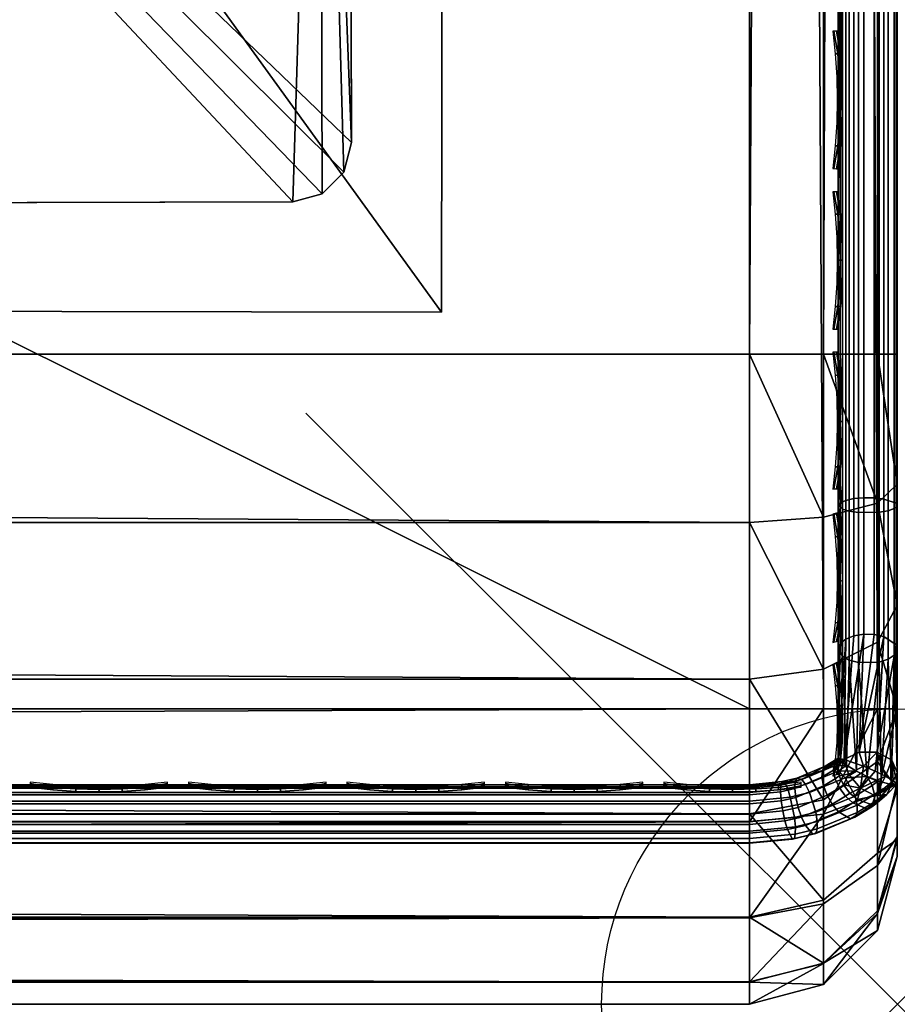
# Model space of a CAD drawing. Header units: inches. Extents: x 0 to 46, y -28.1 to 0.
# Tile 191 of 256: x 44.5 to 46, y -28 to -26.3. Entities that reach past the tile are written whole.
import ezdxf

# ---------------------------------------------------------------- set-up
doc = ezdxf.new("R2010")
doc.units = ezdxf.units.IN
doc.header["$LTSCALE"] = 0.03937
doc.header["$MEASUREMENT"] = 0
doc.header["$PDMODE"] = 35
doc.header["$PDSIZE"] = 1
for name, color, linetype in [('A-FURN-3-NODE', 7, 'Continuous'), ('A-FURN-3-ST', 151, 'Continuous'), ('A-FURN-3-ST-LG', 252, 'Continuous'), ('A-FURN-3-ST-LGHW', 32, 'Continuous'), ('A-FURN-3-ST-SEAM', 250, 'Continuous'), ('A-FURN-3-STITCH', 15, 'Continuous')]:
    doc.layers.add(name, color=color, linetype=linetype)

msp = doc.modelspace()

# ---------------------------------------------------------------- linework, layer by layer
at = {"layer": 'A-FURN-3-NODE'}
msp.add_point((46, -28.01), dxfattribs=at)

# ---------------------------------------------------------------- meshes
at = {"layer": 'A-FURN-3-ST'}
mesh = msp.add_polyface(dxfattribs=at)
corners = [(0.25, -5.4592, 18), (45.75, -5.4592, 18), (0.25, -5.1746, 17.9626), (45.75, -5.1746, 17.9626), (0.25, -4.9094, 17.8528), (45.75, -4.9094, 17.8528), (0.25, -4.6816, 17.6781), (45.75, -4.6816, 17.6781), (0.25, -4.5068, 17.4505), (45.75, -4.5068, 17.4505), (0.25, -4.3968, 17.1854), (45.75, -4.3968, 17.1854), (0.25, -4.3592, 16.9008), (45.75, -4.3504, 5.5004), (0.25, -4.3504, 5.5004), (0.25, -4.3883, 5.3089), (45.75, -4.3883, 5.3089), (0.25, -4.4967, 5.1466), (45.75, -4.4967, 5.1466), (0.25, -4.659, 5.0381), (45.75, -4.659, 5.0381), (0.25, -4.8504, 5), (0.25, -27.51, 5), (0.125, -4.8504, 5.0335), (0.125, -27.51, 5.0335), (0.0335, -4.8504, 5.125), (0.0335, -4.5038, 5.3567), (0.125, -4.3839, 5.5004), (0.125, -4.4193, 5.3217), (0.125, -4.5204, 5.1703), (0.125, -4.6718, 5.069), (0.0335, -4.4842, 16.9008), (0.125, -4.3926, 16.9008), (0.125, -4.4292, 17.1767), (0.0335, -5.2069, 17.8418), (0.125, -5.4592, 17.9665), (0.125, -5.1833, 17.9302), (0.0335, -4.77, 17.5897), (0.125, -4.7053, 17.6544), (0.125, -4.5358, 17.4337), (0.0335, -4.615, 17.3879), (0.0335, -4.5175, 17.153), (0.125, -4.9261, 17.8238), (0.125, -26.91, 17.9665), (0.25, -26.91, 18)]
mesh.append_faces([[corners[k] for k in face] for face in [(0, 1, 2), (2, 3, 4), (4, 5, 6), (6, 7, 8), (8, 9, 10), (10, 11, 12), (12, 13, 14), (14, 13, 15), (15, 16, 17), (17, 18, 19), (19, 20, 21), (21, 22, 23), (23, 24, 25), (26, 27, 28), (28, 27, 14), (28, 14, 15), (28, 15, 29), (29, 15, 17), (29, 17, 30), (30, 17, 19), (30, 19, 23), (23, 19, 21), (23, 25, 30), (27, 31, 32), (27, 32, 14), (14, 32, 12), (31, 33, 32), (32, 33, 10), (32, 10, 12), (34, 35, 36), (37, 38, 39, 40), (40, 39, 33, 41), (35, 0, 36), (36, 0, 2), (36, 2, 42), (42, 2, 4), (42, 4, 38), (38, 4, 6), (38, 6, 39), (39, 6, 8), (39, 8, 33), (33, 8, 10), (35, 43, 0), (44, 1, 0)]])
mesh = msp.add_polyface(dxfattribs=at)
corners = [(45.875, -4.8504, 5.0335), (45.875, -27.51, 5.0335), (45.75, -4.8504, 5), (45.75, -4.3504, 5.5004), (45.875, -4.3839, 5.5004), (45.75, -4.3883, 5.3089), (45.875, -4.4193, 5.3217), (45.75, -4.4967, 5.1466), (45.875, -4.5204, 5.1703), (45.75, -4.659, 5.0381), (45.875, -4.6718, 5.069), (45.9665, -4.7068, 5.1536), (45.9665, -4.4754, 5.5003), (45.9665, -4.5038, 5.3567), (45.9665, -4.5851, 5.2349), (45.75, -4.3592, 16.9008), (45.875, -4.3926, 16.9008), (45.75, -5.4592, 18), (45.875, -5.4592, 17.9665), (45.75, -5.1746, 17.9626), (45.875, -5.1833, 17.9302), (45.75, -4.9094, 17.8528), (45.875, -4.9261, 17.8238), (45.75, -4.6816, 17.6781), (45.875, -4.7053, 17.6544), (45.75, -4.5068, 17.4505), (45.875, -4.5358, 17.4337), (45.75, -4.3968, 17.1854), (45.875, -4.4292, 17.1767), (45.9665, -4.5175, 17.153), (45.9665, -5.4592, 17.875), (45.75, -26.91, 18), (45.875, -26.91, 17.9665), (0.25, -5.1746, 17.9626), (0.25, -4.9094, 17.8528), (0.25, -4.6816, 17.6781), (0.25, -4.5068, 17.4505), (0.25, -4.3968, 17.1854), (0.25, -4.3592, 16.9008), (0.25, -4.3883, 5.3089), (0.25, -4.4967, 5.1466), (0.25, -4.659, 5.0381), (0.25, -4.8504, 5), (45.75, -27.51, 5)]
mesh.append_faces([[corners[k] for k in face] for face in [(0, 1, 2), (3, 4, 5), (5, 4, 6), (5, 6, 7), (7, 6, 8), (7, 8, 9), (9, 8, 10), (9, 10, 2), (2, 10, 0), (0, 10, 11), (12, 6, 4), (8, 6, 13, 14), (3, 15, 4), (4, 15, 16), (4, 16, 12), (17, 18, 19), (19, 18, 20), (19, 20, 21), (21, 20, 22), (21, 22, 23), (23, 22, 24), (23, 24, 25), (25, 24, 26), (25, 26, 27), (27, 26, 28), (27, 28, 15), (15, 28, 16), (16, 28, 29), (18, 30, 20), (17, 31, 18), (18, 32, 30), (33, 17, 19), (34, 19, 21), (35, 21, 23), (36, 23, 25), (37, 25, 27), (38, 27, 15), (15, 3, 38), (39, 3, 5), (40, 5, 7), (41, 7, 9), (42, 9, 2), (2, 43, 42)]])
mesh = msp.add_polyface(dxfattribs=at)
corners = [(46, -4.8504, 5.25), (46, -27.51, 5.25), (45.9665, -4.8504, 5.125), (45.9665, -27.51, 5.125), (45.875, -4.8504, 5.0335), (45.9665, -4.7068, 5.1536), (46, -4.7253, 5.2835), (45.9665, -4.5851, 5.2349), (46, -4.6338, 5.3751), (45.9665, -4.5038, 5.3567), (46, -4.6004, 5.5002), (45.9665, -4.4754, 5.5003), (45.875, -4.4193, 5.3217), (45.875, -4.5204, 5.1703), (45.875, -4.6718, 5.069), (45.875, -4.3926, 16.9008), (45.9665, -4.4842, 16.9008), (46, -4.6092, 16.9007), (45.9665, -4.5175, 17.153), (46, -4.6383, 17.1205), (45.875, -5.1833, 17.9302), (45.9665, -5.4592, 17.875), (45.9665, -5.2069, 17.8418), (45.9665, -4.9719, 17.7445), (45.875, -4.9261, 17.8238), (45.9665, -4.77, 17.5897), (45.875, -4.7053, 17.6544), (45.9665, -4.615, 17.3879), (45.875, -4.5358, 17.4337), (45.875, -4.4292, 17.1767), (46, -5.4592, 17.75), (46, -5.2393, 17.7211), (46, -5.0343, 17.6362), (46, -4.8583, 17.5013), (46, -4.7233, 17.3254), (45.9665, -26.91, 17.875), (46, -27.76, 5.5), (46, -27.76, 16.9)]
mesh.append_faces([[corners[k] for k in face] for face in [(0, 1, 2), (2, 3, 4), (4, 5, 2), (2, 5, 0), (0, 5, 6), (6, 5, 7), (6, 7, 8), (8, 7, 9), (8, 9, 10), (10, 9, 11), (11, 9, 12), (13, 7, 5, 14), (11, 15, 16), (11, 16, 10), (10, 16, 17), (15, 18, 16), (16, 18, 19), (16, 19, 17), (20, 21, 22), (20, 22, 23, 24), (24, 23, 25, 26), (26, 25, 27, 28), (28, 27, 18, 29), (21, 30, 22), (22, 30, 31), (22, 31, 23), (23, 31, 32), (23, 32, 25), (25, 32, 33), (25, 33, 27), (27, 33, 34), (27, 34, 18), (18, 34, 19), (21, 35, 30), (0, 10, 1), (6, 8, 0), (0, 8, 10), (10, 17, 36), (37, 17, 30), (17, 19, 30), (30, 19, 34), (30, 34, 33), (33, 32, 30), (30, 32, 31)]])
mesh = msp.add_polyface(dxfattribs=at)
corners = [(45.9665, -4.8504, 5.125), (46, -27.51, 5.25), (45.9665, -27.51, 5.125), (46, -27.7265, 5.375), (46, -27.76, 5.5), (45.9665, -27.8565, 5.3565), (45.9665, -27.885, 5.5), (45.875, -27.9765, 5.5), (45.875, -27.6885, 5.069), (45.9665, -27.6535, 5.1535), (45.875, -27.8399, 5.1701), (45.9665, -27.7752, 5.2348), (45.875, -27.941, 5.3215), (46, -27.635, 5.2835), (46, -27.76, 16.9), (45.9665, -27.885, 16.9), (46, -26.91, 17.75), (45.9665, -26.91, 17.875), (46, -27.13, 17.721), (45.9665, -27.1624, 17.8418), (46, -27.335, 17.6361), (45.9665, -27.3975, 17.7444), (46, -27.511, 17.501), (45.9665, -27.5994, 17.5894), (46, -27.6461, 17.325), (45.9665, -27.7544, 17.3875), (46, -27.731, 17.12), (45.9665, -27.8518, 17.1523), (45.875, -27.9402, 17.176), (45.875, -26.91, 17.9665), (45.875, -27.186, 17.9302), (45.875, -27.4433, 17.8236), (45.875, -27.6641, 17.6541), (45.875, -27.8336, 17.4333), (45.9665, -5.4592, 17.875), (46, -5.4592, 17.75), (46, -4.6004, 5.5002), (46, -4.6092, 16.9007)]
mesh.append_faces([[corners[k] for k in face] for face in [(0, 1, 2), (3, 4, 5), (5, 4, 6), (5, 6, 7), (8, 2, 9), (10, 11, 5, 12), (2, 1, 9), (9, 1, 13), (9, 13, 11), (11, 13, 3), (11, 3, 5), (4, 14, 6), (6, 14, 15), (6, 15, 7), (16, 17, 18), (18, 17, 19), (18, 19, 20), (20, 19, 21), (20, 21, 22), (22, 21, 23), (22, 23, 24), (24, 23, 25), (24, 25, 26), (26, 25, 27), (26, 27, 14), (14, 27, 15), (15, 27, 28), (17, 29, 19), (19, 30, 31, 21), (21, 31, 32, 23), (23, 32, 33, 25), (25, 33, 28, 27), (34, 29, 17), (35, 17, 16), (1, 36, 4), (1, 4, 3), (4, 37, 14), (14, 35, 16), (18, 20, 16), (16, 20, 22), (16, 22, 24), (24, 26, 16), (16, 26, 14), (3, 13, 1)]])
mesh = msp.add_polyface(dxfattribs=at)
corners = [(0.25, -4.8504, 5), (45.75, -27.51, 5), (0.25, -27.51, 5), (0.125, -4.8504, 5.0335), (0.125, -27.51, 5.0335), (0.25, -28.01, 5.5), (0.125, -27.9765, 5.5), (0.25, -27.9719, 5.3087), (0.125, -27.941, 5.3215), (0.25, -27.8636, 5.1464), (0.125, -27.8399, 5.1701), (0.25, -27.7013, 5.0381), (0.125, -27.6885, 5.069), (0.0335, -27.6535, 5.1535), (0.0335, -27.885, 5.5), (0.25, -28.01, 16.9), (0.125, -27.9765, 16.9), (0.25, -26.91, 18), (0.125, -26.91, 17.9665), (0.25, -27.1947, 17.9625), (0.125, -27.186, 17.9302), (0.25, -27.46, 17.8526), (0.125, -27.4433, 17.8236), (0.25, -27.6878, 17.6778), (0.125, -27.6641, 17.6541), (0.25, -27.8626, 17.45), (0.125, -27.8336, 17.4333), (0.25, -27.9725, 17.1847), (0.125, -27.9402, 17.176), (0.0335, -27.8518, 17.1523), (0.0335, -26.91, 17.875), (0.0335, -27.5994, 17.5894), (0.0335, -27.7544, 17.3875), (0.125, -5.4592, 17.9665), (0.25, -5.4592, 18), (45.75, -28.01, 16.9), (45.75, -27.9725, 17.1847), (45.75, -27.8626, 17.45), (45.75, -27.6878, 17.6778), (45.75, -27.46, 17.8526), (45.75, -27.1947, 17.9625), (45.75, -27.7013, 5.0381), (45.75, -27.8636, 5.1464), (45.75, -27.9719, 5.3087)]
mesh.append_faces([[corners[k] for k in face] for face in [(0, 1, 2), (3, 2, 4), (5, 6, 7), (7, 6, 8), (7, 8, 9), (9, 8, 10), (9, 10, 11), (11, 10, 12), (11, 12, 2), (2, 12, 4), (4, 12, 13), (14, 8, 6), (5, 15, 6), (6, 15, 16), (6, 16, 14), (17, 18, 19), (19, 18, 20), (19, 20, 21), (21, 20, 22), (21, 22, 23), (23, 22, 24), (23, 24, 25), (25, 24, 26), (25, 26, 27), (27, 26, 28), (27, 28, 15), (15, 28, 16), (16, 28, 29), (18, 30, 20), (24, 31, 32, 26), (26, 32, 29, 28), (33, 30, 18), (34, 18, 17), (15, 35, 27), (27, 36, 25), (25, 37, 23), (23, 38, 21), (21, 39, 19), (19, 40, 17), (5, 35, 15), (2, 1, 11), (11, 41, 9), (9, 42, 7), (7, 43, 5)]])
mesh = msp.add_polyface(dxfattribs=at)
corners = [(45.875, -4.8504, 5.0335), (45.9665, -27.51, 5.125), (45.875, -27.51, 5.0335), (45.75, -4.8504, 5), (45.75, -27.51, 5), (45.9665, -27.8565, 5.3565), (45.875, -27.9765, 5.5), (45.875, -27.941, 5.3215), (45.75, -28.01, 5.5), (45.75, -27.9719, 5.3087), (45.875, -27.8399, 5.1701), (45.75, -27.8636, 5.1464), (45.875, -27.6885, 5.069), (45.75, -27.7013, 5.0381), (45.9665, -27.6535, 5.1535), (45.9665, -27.7752, 5.2348), (45.9665, -27.885, 16.9), (45.875, -27.9765, 16.9), (45.75, -28.01, 16.9), (45.875, -27.9402, 17.176), (45.75, -27.9725, 17.1847), (45.9665, -27.1624, 17.8418), (45.875, -26.91, 17.9665), (45.875, -27.186, 17.9302), (45.75, -26.91, 18), (45.75, -27.1947, 17.9625), (45.875, -27.4433, 17.8236), (45.75, -27.46, 17.8526), (45.875, -27.6641, 17.6541), (45.75, -27.6878, 17.6778), (45.875, -27.8336, 17.4333), (45.75, -27.8626, 17.45), (45.875, -5.4592, 17.9665), (0.25, -27.9725, 17.1847), (0.25, -27.8626, 17.45), (0.25, -27.6878, 17.6778), (0.25, -27.46, 17.8526), (0.25, -27.1947, 17.9625), (0.25, -26.91, 18), (0.25, -28.01, 5.5), (0.25, -27.7013, 5.0381), (0.25, -27.8636, 5.1464), (0.25, -27.9719, 5.3087), (45.75, -5.4592, 18)]
mesh.append_faces([[corners[k] for k in face] for face in [(0, 1, 2), (3, 2, 4), (5, 6, 7), (7, 6, 8), (7, 8, 9), (7, 9, 10), (10, 9, 11), (10, 11, 12), (12, 11, 13), (12, 13, 2), (2, 13, 4), (2, 1, 12), (12, 14, 15, 10), (6, 16, 17), (6, 17, 8), (8, 17, 18), (16, 19, 17), (17, 19, 20), (17, 20, 18), (21, 22, 23), (22, 24, 23), (23, 24, 25), (23, 25, 26), (26, 25, 27), (26, 27, 28), (28, 27, 29), (28, 29, 30), (30, 29, 31), (30, 31, 19), (19, 31, 20), (32, 24, 22), (33, 18, 20), (34, 20, 31), (35, 31, 29), (36, 29, 27), (37, 27, 25), (38, 25, 24), (8, 18, 39), (40, 4, 13), (41, 13, 11), (42, 11, 9), (39, 9, 8), (24, 43, 38)]])
at = {"layer": 'A-FURN-3-ST-LG'}
mesh = msp.add_polyface(dxfattribs=at)
corners = [(43.1229, -24.672, 4.7963), (44.972, -24.6536, 4.7963), (43.1727, -24.6586, 4.7963), (45.022, -24.6669, 4.7963), (45.0587, -24.7036, 4.7963), (45.0722, -24.7538, 4.7963), (45.0772, -26.552, 4.7963), (45.064, -26.602, 4.7963), (45.0275, -26.6387, 4.7963), (44.9776, -26.6522, 4.7963), (43.1793, -26.6572, 4.7963), (43.129, -26.644, 4.7963), (43.0922, -26.6075, 4.7963), (43.0786, -26.5576, 4.7963), (43.0736, -24.7582, 4.7963), (43.0867, -24.7084, 4.7963), (45.0275, -26.6387, 0), (44.9776, -26.6522, 0), (45.064, -26.602, 0), (45.0772, -26.552, 0), (43.679, -26.6558, 0), (43.6287, -26.6426, 0), (43.5918, -26.6061, 0), (43.5782, -26.5562, 0), (44.9734, -25.1533, 0), (45.0234, -25.1666, 0), (45.0601, -25.2033, 0), (45.0736, -25.2535, 0), (43.6737, -25.1569, 0), (43.624, -25.1703, 0), (43.5878, -25.2067, 0), (43.5746, -25.2565, 0), (43.575, -25.389, 0)]
mesh.append_faces([[corners[k] for k in face] for face in [(16, 9, 17), (16, 8, 9), (6, 18, 19), (6, 7, 18), (10, 17, 9), (10, 20, 17), (11, 20, 10), (11, 21, 20), (12, 21, 11), (12, 22, 21), (13, 22, 12), (13, 23, 22), (3, 24, 1), (3, 25, 24), (4, 25, 3), (4, 26, 25), (27, 4, 5), (27, 26, 4), (5, 19, 27), (5, 6, 19), (2, 24, 28), (2, 1, 24), (29, 2, 28), (29, 0, 2), (30, 0, 29), (30, 15, 0), (31, 15, 30), (31, 14, 15), (23, 14, 31), (23, 13, 14)]])
mesh.append_faces([[corners[k] for k in face] for face in [(0, 1, 2), (18, 8, 16), (25, 28, 24), (25, 22, 23)]], dxfattribs={"vtx0": -1})
mesh.append_faces([[corners[k] for k in face] for face in [(25, 32, 31)]], dxfattribs={"vtx0": -1, "vtx1": -1})
mesh.append_faces([[corners[k] for k in face] for face in [(0, 3, 1), (0, 4, 3), (0, 5, 4), (0, 6, 5), (0, 7, 6), (0, 8, 7), (0, 9, 8), (0, 10, 9), (0, 11, 10), (0, 12, 11), (0, 13, 12), (0, 14, 13), (25, 29, 28), (25, 30, 29), (25, 21, 22), (25, 20, 21), (25, 17, 20), (25, 16, 17), (25, 18, 16), (25, 19, 18), (25, 27, 19)]], dxfattribs={"vtx0": -1, "vtx2": -1})
mesh.append_faces([[corners[k] for k in face] for face in [(23, 31, 32), (25, 23, 32)]], dxfattribs={"vtx1": -1, "vtx2": -1})
mesh.append_faces([[corners[k] for k in face] for face in [(0, 15, 14), (18, 7, 8), (25, 31, 30), (25, 26, 27)]], dxfattribs={"vtx2": -1})
at = {"layer": 'A-FURN-3-ST-LGHW'}
mesh = msp.add_polyface(dxfattribs=at)
corners = [(45.2328, -24.5906, 5), (42.8548, -23.5557, 5), (43.1987, -23.6378, 5), (42.5064, -23.6165, 5), (42.2106, -23.8103, 5), (42.0158, -24.1054, 5), (41.9538, -24.4536, 5), (42.0347, -24.7979, 5), (42.9805, -26.8352, 5), (45.229, -26.8391, 5), (43.1987, -23.6378, 4.7502), (42.8548, -23.5557, 4.7502), (42.5064, -23.6165, 4.7502), (42.2106, -23.8103, 4.7502), (42.0158, -24.1054, 4.7502), (41.9538, -24.4536, 4.7502), (42.0347, -24.7979, 4.7502), (45.2328, -24.5906, 4.7502), (45.229, -26.8391, 4.7502), (42.9805, -26.8352, 4.7502)]
mesh.append_faces([[corners[k] for k in face] for face in [(2, 10, 1), (10, 11, 1), (1, 11, 3), (11, 12, 3), (3, 12, 4), (12, 13, 4), (4, 13, 5), (13, 14, 5), (5, 14, 6), (14, 15, 6), (7, 6, 16), (6, 15, 16), (8, 7, 19), (7, 16, 19), (17, 10, 0), (10, 2, 0)]])
mesh.append_faces([[corners[k] for k in face] for face in [(2, 1, 0), (10, 17, 11), (9, 8, 18), (0, 9, 17)]], dxfattribs={"vtx1": -1})
mesh.append_faces([[corners[k] for k in face] for face in [(1, 3, 0), (3, 4, 0), (4, 5, 0), (5, 6, 0), (6, 7, 0), (7, 8, 0), (17, 18, 11), (18, 19, 11), (19, 16, 11), (16, 15, 11), (15, 14, 11), (14, 13, 11)]], dxfattribs={"vtx1": -1, "vtx2": -1})
mesh.append_faces([[corners[k] for k in face] for face in [(8, 9, 0), (13, 12, 11), (8, 19, 18), (9, 18, 17)]], dxfattribs={"vtx2": -1})
at = {"layer": 'A-FURN-3-ST-SEAM'}
mesh = msp.add_polyface(dxfattribs=at)
corners = [(45.9433, -23.3349, 17.8505), (45.9266, -23.3349, 17.8563), (45.9266, -19.7597, 17.8563), (45.9433, -19.7597, 17.8505), (45.9266, -16.1846, 17.8563), (45.9433, -16.1846, 17.8505), (45.9035, -16.1846, 17.8826), (45.9128, -16.1846, 17.8675), (45.9128, -19.7597, 17.8675), (45.9035, -19.7597, 17.8826), (45.9128, -23.3349, 17.8675), (45.9035, -23.3349, 17.8826), (45.9, -26.91, 17.9), (45.9, -23.3349, 17.9), (45.9, -19.7597, 17.9), (45.9981, -16.1846, 17.8868), (45.9997, -16.1846, 17.9045), (45.9997, -19.7597, 17.9045), (45.9981, -19.7597, 17.8868), (45.9997, -23.3349, 17.9045), (45.9981, -23.3349, 17.8868), (45.9949, -16.1846, 17.9217), (45.9949, -19.7597, 17.9217), (45.9949, -23.3349, 17.9217), (45.9345, -16.1846, 17.9472), (45.9188, -16.1846, 17.939), (45.9188, -19.7597, 17.939), (45.9345, -19.7597, 17.9472), (45.9188, -23.3349, 17.939), (45.9345, -23.3349, 17.9472), (45.9071, -16.1846, 17.9255), (45.9071, -19.7597, 17.9255), (45.9071, -23.3349, 17.9255), (45.9, -16.1846, 17.9), (45.9071, -26.91, 17.9255), (45.961, -23.3349, 17.8515), (45.961, -19.7597, 17.8515), (45.961, -16.1846, 17.8515), (45.9845, -23.3349, 17.9362), (45.9845, -19.7597, 17.9362), (45.9845, -16.1846, 17.9362), (45.9772, -23.3349, 17.8588), (45.9772, -19.7597, 17.8588), (45.9772, -16.1846, 17.8588), (45.9696, -23.3349, 17.9459), (45.9696, -19.7597, 17.9459), (45.9696, -16.1846, 17.9459)]
mesh.append_faces([[corners[k] for k in face] for face in [(11, 12, 13), (11, 13, 9), (9, 13, 14), (9, 14, 6), (31, 33, 14), (31, 14, 32), (32, 14, 13), (32, 13, 34)]])
mesh.append_faces([[corners[k] for k in face] for face in [(9, 8, 10, 11), (18, 17, 19, 20), (17, 22, 23, 19), (27, 26, 28, 29), (26, 31, 32, 28)]], dxfattribs={"vtx0": -1})
mesh.append_faces([[corners[k] for k in face] for face in [(3, 2, 4, 5), (6, 7, 8, 9), (15, 16, 17, 18), (16, 21, 22, 17), (24, 25, 26, 27), (25, 30, 31, 26), (36, 3, 5, 37), (39, 22, 21, 40), (2, 8, 7, 4), (42, 36, 37, 43), (18, 42, 43, 15), (45, 39, 40, 46)]], dxfattribs={"vtx0": -1, "vtx2": -1})
mesh.append_faces([[corners[k] for k in face] for face in [(0, 1, 2, 3), (35, 0, 3, 36), (38, 23, 22, 39), (1, 10, 8, 2), (41, 35, 36, 42), (20, 41, 42, 18), (44, 38, 39, 45), (29, 44, 45, 27)]], dxfattribs={"vtx2": -1})
mesh = msp.add_polyface(dxfattribs=at)
corners = [(45.9433, -27.1531, 17.8187), (45.9266, -27.1546, 17.8243), (45.9266, -26.91, 17.8563), (45.9433, -26.91, 17.8505), (45.9266, -23.3349, 17.8563), (45.9433, -23.3349, 17.8505), (45.9035, -23.3349, 17.8826), (45.9128, -23.3349, 17.8675), (45.9128, -26.91, 17.8675), (45.9035, -26.91, 17.8826), (45.9128, -27.1575, 17.8352), (45.9035, -27.1614, 17.8498), (45.9, -27.0951, 17.8825), (45.9, -26.91, 17.9), (45.9981, -23.3349, 17.8868), (45.9997, -23.3349, 17.9045), (45.9997, -26.91, 17.9045), (45.9981, -26.91, 17.8868), (45.9997, -27.167, 17.871), (45.9981, -27.1624, 17.8538), (45.9949, -23.3349, 17.9217), (45.9949, -26.91, 17.9217), (45.9949, -27.1714, 17.8876), (45.9345, -23.3349, 17.9472), (45.9188, -23.3349, 17.939), (45.9188, -26.91, 17.939), (45.9345, -26.91, 17.9472), (45.9188, -27.1758, 17.9043), (45.9345, -27.1779, 17.9122), (45.9071, -23.3349, 17.9255), (45.9071, -26.91, 17.9255), (45.9071, -27.1723, 17.8913), (45.9, -23.3349, 17.9), (45.9, -27.1658, 17.8666), (45.9, -27.2772, 17.8301), (45.961, -27.3842, 17.7247), (45.9433, -27.3837, 17.7238), (45.961, -27.1534, 17.8197), (45.961, -26.91, 17.8515), (45.961, -23.3349, 17.8515), (45.9845, -27.1751, 17.9016), (45.9845, -26.91, 17.9362), (45.9845, -23.3349, 17.9362), (45.9772, -27.1553, 17.8268), (45.9772, -26.91, 17.8588), (45.9772, -23.3349, 17.8588), (45.9696, -27.1775, 17.9109), (45.9696, -26.91, 17.9459), (45.9696, -23.3349, 17.9459)]
mesh.append_faces([[corners[k] for k in face] for face in [(0, 1, 2, 3), (3, 2, 4, 5), (6, 7, 8, 9), (9, 8, 10, 11), (11, 12, 9), (9, 13, 6), (14, 15, 16, 17), (17, 16, 18, 19), (15, 20, 21, 16), (16, 21, 22, 18), (23, 24, 25, 26), (26, 25, 27, 28), (24, 29, 30, 25), (25, 30, 31, 27), (30, 32, 13), (30, 13, 12), (30, 12, 31), (31, 12, 33), (31, 33, 34), (35, 36, 0, 37), (37, 0, 3, 38), (38, 3, 5, 39), (40, 22, 21, 41), (41, 21, 20, 42), (1, 10, 8, 2), (2, 8, 7, 4), (43, 37, 38, 44), (44, 38, 39, 45), (19, 43, 44, 17), (17, 44, 45, 14), (46, 40, 41, 47), (47, 41, 42, 48), (28, 46, 47, 26), (26, 47, 48, 23)]])
mesh = msp.add_polyface(dxfattribs=at)
corners = [(45.9, -27.594, 17.6295), (45.9, -27.4463, 17.7439), (45.9001, -27.5938, 17.6261), (45.9035, -27.3997, 17.7517), (45.9, -27.4084, 17.7668), (45.9, -27.2772, 17.8301), (45.9035, -27.1614, 17.8498), (45.9, -27.1658, 17.8666), (45.9, -27.0951, 17.8825), (45.9035, -26.91, 17.8826), (45.9, -26.91, 17.9), (45.9034, -27.5979, 17.6505), (45.9, -27.5941, 17.6303), (45.8995, -27.5976, 17.6074), (45.8931, -27.6024, 17.6121), (45.8985, -27.5949, 17.6272), (45.8735, -27.6142, 17.6239), (45.8781, -27.6073, 17.6395), (45.8303, -27.6272, 17.6593), (45.8274, -27.6335, 17.643), (45.8049, -27.6331, 17.6652), (45.8029, -27.6391, 17.6486), (45.75, -27.6385, 17.6706), (45.8752, -27.6405, 17.6006), (45.8726, -27.6258, 17.6105), (45.892, -27.6141, 17.5988), (45.895, -27.6284, 17.5887), (45.8983, -27.6093, 17.5941), (45.9015, -27.6236, 17.5839), (45.8908, -27.6077, 17.6628), (45.8102, -27.6361, 17.691), (45.8384, -27.6295, 17.6845), (45.8268, -27.6449, 17.6294), (45.9014, -27.6149, 17.6753), (45.845, -27.6382, 17.6985), (45.912, -27.6269, 17.6831), (45.8517, -27.6518, 17.7078)]
mesh.append_faces([[corners[k] for k in face] for face in [(0, 1, 2), (2, 1, 3), (1, 4, 3), (3, 4, 5), (6, 5, 7), (6, 7, 8), (9, 8, 10), (11, 1, 12), (12, 1, 0), (2, 13, 14), (2, 14, 15), (15, 14, 16), (15, 16, 17), (17, 16, 18), (18, 16, 19), (18, 19, 20), (20, 19, 21), (20, 21, 22), (23, 24, 25, 26), (26, 25, 27, 28), (29, 11, 17), (17, 11, 12), (17, 12, 15), (15, 12, 0), (15, 0, 2), (20, 30, 18), (18, 30, 31), (18, 31, 17), (17, 31, 29), (25, 14, 13, 27), (14, 25, 24, 16), (16, 24, 32, 19), (33, 29, 31, 34), (35, 33, 34, 36)]])
mesh = msp.add_polyface(dxfattribs=at)
corners = [(45.9001, -27.5938, 17.6261), (45.9128, -27.3922, 17.7386), (45.91, -27.5959, 17.5859), (45.9266, -27.3866, 17.7289), (45.9433, -27.3837, 17.7238), (45.9266, -27.1546, 17.8243), (45.9433, -27.1531, 17.8187), (45.9035, -27.1614, 17.8498), (45.9128, -27.1575, 17.8352), (45.9035, -27.3997, 17.7517), (45.9, -27.2772, 17.8301), (45.9981, -27.1624, 17.8538), (45.9997, -27.167, 17.871), (45.9997, -27.4107, 17.7707), (45.9981, -27.4018, 17.7553), (46, -27.6176, 17.6076), (45.9949, -27.4192, 17.7856), (45.9898, -27.6383, 17.6287), (45.9845, -27.4264, 17.7981), (45.9726, -27.6339, 17.6531), (45.9696, -27.4313, 17.8065), (45.9492, -27.6247, 17.6692), (45.9345, -27.4319, 17.8077), (45.9308, -27.6156, 17.6724), (45.9188, -27.4278, 17.8006), (45.9141, -27.6057, 17.666), (45.9071, -27.4211, 17.7889), (45.9034, -27.5979, 17.6505), (45.9, -27.4463, 17.7439), (45.9949, -27.1714, 17.8876), (45.9345, -27.1779, 17.9122), (45.9188, -27.1758, 17.9043), (45.9071, -27.1723, 17.8913), (45.9, -27.4084, 17.7668), (45.9909, -27.5968, 17.5868), (45.9662, -27.5837, 17.5737), (45.9772, -27.3879, 17.7311), (45.9353, -27.5833, 17.5733), (45.961, -27.3842, 17.7247), (45.9772, -27.1553, 17.8268), (45.961, -27.1534, 17.8197), (45.9845, -27.1751, 17.9016), (45.9696, -27.1775, 17.9109)]
mesh.append_faces([[corners[k] for k in face] for face in [(0, 1, 2), (2, 1, 3), (2, 3, 4), (4, 3, 5, 6), (7, 8, 1, 9), (9, 1, 0), (9, 10, 7), (11, 12, 13, 14), (14, 13, 15), (15, 13, 16), (17, 16, 18), (19, 18, 20), (21, 20, 22), (23, 22, 24), (25, 24, 26), (27, 26, 28), (12, 29, 16, 13), (30, 31, 24, 22), (31, 32, 26, 24), (32, 10, 26), (26, 10, 33), (26, 33, 28), (14, 34, 35), (14, 35, 36), (36, 35, 37), (36, 37, 38), (38, 37, 4), (37, 2, 4), (5, 3, 1, 8), (11, 14, 36, 39), (39, 36, 38, 40), (18, 16, 29, 41), (30, 22, 20, 42), (42, 20, 18, 41)]])
mesh = msp.add_polyface(dxfattribs=at)
corners = [(45.99, -27.6383, 17.6283), (45.9995, -27.637, 17.5772), (46, -27.6176, 17.6076), (45.9909, -27.5968, 17.5868), (45.993, -27.6317, 17.5565), (45.98, -27.6241, 17.5436), (45.9662, -27.5837, 17.5737), (45.9624, -27.6154, 17.5403), (45.9429, -27.607, 17.5472), (45.91, -27.5959, 17.5859), (45.9353, -27.5833, 17.5733), (45.9177, -27.6207, 17.5691), (45.9377, -27.6441, 17.5669), (45.9949, -27.4192, 17.7856), (45.9898, -27.6383, 17.6287), (45.9845, -27.4264, 17.7981), (45.9726, -27.6339, 17.6531), (45.9696, -27.4313, 17.8065), (45.9492, -27.6247, 17.6692), (45.9345, -27.4319, 17.8077), (45.9308, -27.6156, 17.6724), (45.9188, -27.4278, 17.8006), (45.9141, -27.6057, 17.666), (45.9071, -27.4211, 17.7889), (45.9034, -27.5979, 17.6505), (45.9981, -27.4018, 17.7553), (45.8995, -27.5976, 17.6074), (45.9001, -27.5938, 17.6261), (45.9015, -27.6236, 17.5839), (45.8983, -27.6093, 17.5941), (45.9088, -27.6386, 17.5782), (45.902, -27.6437, 17.5832), (45.895, -27.6284, 17.5887), (45.9666, -27.6332, 17.6583), (45.9573, -27.6401, 17.6652), (45.912, -27.6269, 17.6831), (45.9014, -27.6149, 17.6753), (45.8908, -27.6077, 17.6628)]
mesh.append_faces([[corners[k] for k in face] for face in [(0, 1, 2), (2, 1, 3), (3, 1, 4), (3, 4, 5), (3, 5, 6), (6, 5, 7), (6, 7, 8), (9, 10, 8), (8, 10, 6), (9, 8, 11), (11, 8, 12), (12, 8, 7), (12, 7, 5), (2, 13, 14), (14, 15, 16), (16, 17, 18), (18, 19, 20), (20, 21, 22), (22, 23, 24), (14, 0, 2), (2, 3, 25), (9, 26, 27), (28, 29, 9), (9, 29, 26), (9, 11, 28), (28, 11, 30), (28, 30, 31, 32), (33, 16, 18), (33, 18, 34), (35, 18, 20), (35, 20, 36), (36, 20, 22), (36, 22, 37), (37, 22, 24)]])
mesh = msp.add_polyface(dxfattribs=at)
corners = [(45.75, -27.6385, 17.6706), (45.8029, -27.6391, 17.6486), (45.75, -27.6444, 17.6539), (42, -27.6385, 17.6706), (42, -27.6444, 17.6539), (38.25, -27.6385, 17.6706), (38.25, -27.671, 17.631), (38.25, -27.6558, 17.6402), (42, -27.6558, 17.6402), (42, -27.671, 17.631), (45.75, -27.6558, 17.6402), (45.75, -27.671, 17.631), (45.8025, -27.6506, 17.635), (45.8036, -27.6657, 17.6257), (45.8062, -27.6828, 17.6221), (45.75, -27.6884, 17.6276), (42, -27.6884, 17.6276), (38.25, -27.6884, 17.6276), (38.25, -27.7207, 17.6406), (38.25, -27.7057, 17.6311), (42, -27.7057, 17.6311), (42, -27.7207, 17.6406), (45.75, -27.7057, 17.6311), (45.75, -27.7207, 17.6406), (45.8099, -27.6999, 17.6253), (45.8143, -27.7145, 17.6344), (45.75, -27.7376, 17.6713), (42, -27.7376, 17.6713), (38.25, -27.7376, 17.6713), (38.25, -27.7295, 17.7053), (38.25, -27.7367, 17.689), (42, -27.7367, 17.689), (42, -27.7295, 17.7053), (45.75, -27.7367, 17.689), (45.75, -27.7295, 17.7053), (42, -27.642, 17.6969), (45.75, -27.642, 17.6969), (45.8049, -27.6331, 17.6652), (38.25, -27.642, 17.6969), (45.75, -27.6517, 17.7118), (42, -27.6517, 17.7118), (45.75, -27.6661, 17.7221), (42, -27.6661, 17.7221), (45.75, -27.701, 17.7257), (42, -27.701, 17.7257), (45.75, -27.7171, 17.7182), (42, -27.7171, 17.7182), (38.25, -27.701, 17.7257), (38.25, -27.7171, 17.7182)]
mesh.append_faces([[corners[k] for k in face] for face in [(0, 1, 2), (0, 2, 3), (3, 2, 4), (3, 4, 5), (9, 8, 10, 11), (11, 10, 12, 13), (13, 14, 15, 11), (11, 15, 16, 9), (21, 20, 22, 23), (23, 22, 24, 25), (23, 26, 27, 21), (32, 31, 33, 34), (3, 35, 0), (0, 35, 36), (0, 36, 37), (3, 38, 35), (26, 33, 31, 27), (14, 24, 22, 15), (15, 22, 20, 16), (1, 12, 10, 2), (2, 10, 8, 4), (39, 36, 35, 40), (41, 39, 40, 42), (43, 41, 42, 44), (45, 43, 44, 46), (34, 45, 46, 32)]])
mesh.append_faces([[corners[k] for k in face] for face in [(6, 7, 8, 9), (18, 19, 20, 21), (29, 30, 31, 32)]], dxfattribs={"vtx0": -1})
mesh.append_faces([[corners[k] for k in face] for face in [(9, 16, 17, 6), (21, 27, 28, 18), (16, 20, 19, 17), (46, 44, 47, 48), (32, 46, 48, 29)]], dxfattribs={"vtx2": -1})
mesh = msp.add_polyface(dxfattribs=at)
corners = [(45.8036, -27.6657, 17.6257), (45.8025, -27.6506, 17.635), (45.8268, -27.6449, 17.6294), (45.8285, -27.6599, 17.62), (45.8726, -27.6258, 17.6105), (45.8752, -27.6405, 17.6006), (45.895, -27.6284, 17.5887), (45.902, -27.6437, 17.5832), (45.8812, -27.6564, 17.5958), (45.8323, -27.6768, 17.6161), (45.8062, -27.6828, 17.6221), (45.8143, -27.7145, 17.6344), (45.8099, -27.6999, 17.6253), (45.8379, -27.6933, 17.6188), (45.8446, -27.7074, 17.6274), (45.8901, -27.6717, 17.5972), (45.9006, -27.6842, 17.6043), (45.921, -27.6962, 17.6302), (45.8574, -27.7224, 17.6562), (45.8228, -27.7306, 17.6644), (45.75, -27.7376, 17.6713), (45.75, -27.7207, 17.6406), (45.75, -27.7295, 17.7053), (45.75, -27.7367, 17.689), (45.8259, -27.7295, 17.6819), (45.8275, -27.7221, 17.6981), (45.862, -27.7209, 17.6733), (45.8644, -27.7133, 17.6893), (45.9282, -27.6936, 17.6463), (45.932, -27.6855, 17.6617), (45.8049, -27.6331, 17.6652), (45.75, -27.642, 17.6969), (45.8102, -27.6361, 17.691), (45.9125, -27.658, 17.5837), (45.8274, -27.6335, 17.643), (45.8029, -27.6391, 17.6486), (45.845, -27.6382, 17.6985), (45.8384, -27.6295, 17.6845), (45.8146, -27.6454, 17.7056), (45.75, -27.6517, 17.7118), (45.8517, -27.6518, 17.7078), (45.8191, -27.6595, 17.7155), (45.75, -27.6661, 17.7221), (45.9285, -27.6579, 17.6829), (45.912, -27.6269, 17.6831), (45.8622, -27.6852, 17.71), (45.826, -27.6938, 17.7186), (45.75, -27.701, 17.7257), (45.9322, -27.6731, 17.6745), (45.8645, -27.701, 17.7022), (45.8276, -27.7098, 17.711), (45.75, -27.7171, 17.7182)]
mesh.append_faces([[corners[k] for k in face] for face in [(0, 1, 2, 3), (3, 2, 4, 5), (6, 7, 8, 5), (5, 8, 9, 3), (3, 9, 10, 0), (11, 12, 13, 14), (14, 13, 15, 16), (16, 17, 18, 14), (14, 18, 19, 11), (11, 19, 20, 21), (22, 23, 24, 25), (25, 24, 26, 27), (27, 26, 28, 29), (30, 31, 32), (17, 28, 26, 18), (18, 26, 24, 19), (19, 24, 23, 20), (7, 33, 15, 8), (8, 15, 13, 9), (9, 13, 12, 10), (34, 2, 1, 35), (36, 37, 32, 38), (38, 32, 31, 39), (40, 36, 38, 41), (41, 38, 39, 42), (43, 44, 40, 45), (45, 40, 41, 46), (46, 41, 42, 47), (48, 43, 45, 49), (49, 45, 46, 50), (50, 46, 47, 51), (29, 48, 49, 27), (27, 49, 50, 25), (25, 50, 51, 22)]])
mesh = msp.add_polyface(dxfattribs=at)
corners = [(45.9377, -27.6441, 17.5669), (45.98, -27.6241, 17.5436), (45.9624, -27.6572, 17.58), (45.993, -27.6317, 17.5565), (45.9995, -27.637, 17.5772), (45.99, -27.6383, 17.6283), (45.9824, -27.655, 17.6034), (45.9006, -27.6842, 17.6043), (45.8901, -27.6717, 17.5972), (45.9125, -27.658, 17.5837), (45.9247, -27.6694, 17.5896), (45.9198, -27.6526, 17.5783), (45.9326, -27.6635, 17.5838), (45.9088, -27.6386, 17.5782), (45.9177, -27.6207, 17.5691), (45.9574, -27.6726, 17.6068), (45.9485, -27.6792, 17.6133), (45.921, -27.6962, 17.6302), (45.932, -27.6855, 17.6617), (45.9282, -27.6936, 17.6463), (45.9569, -27.6759, 17.6286), (45.9614, -27.6673, 17.6436), (45.9662, -27.669, 17.6218), (45.9709, -27.6603, 17.6366), (45.9898, -27.6383, 17.6287), (45.9711, -27.6479, 17.6494), (45.9726, -27.6339, 17.6531), (45.9666, -27.6332, 17.6583), (45.9573, -27.6401, 17.6652), (45.9492, -27.6247, 17.6692), (45.9285, -27.6579, 17.6829), (45.9322, -27.6731, 17.6745), (45.9616, -27.6549, 17.6565), (45.912, -27.6269, 17.6831), (45.902, -27.6437, 17.5832)]
mesh.append_faces([[corners[k] for k in face] for face in [(0, 1, 2), (2, 1, 3), (2, 3, 4), (5, 6, 4), (4, 6, 2), (7, 8, 9, 10), (10, 9, 11, 12), (12, 11, 0), (0, 11, 13), (0, 13, 14), (0, 2, 12), (12, 2, 15), (12, 15, 16, 10), (10, 16, 17, 7), (18, 19, 20, 21), (21, 20, 22, 23), (23, 22, 6), (6, 22, 15), (6, 15, 2), (6, 5, 23), (23, 5, 24), (23, 24, 25), (25, 24, 26), (25, 26, 27), (28, 29, 30), (28, 30, 31, 32), (32, 31, 18, 21), (30, 29, 33), (25, 27, 28, 32), (32, 21, 23, 25), (20, 16, 15, 22), (16, 20, 19, 17), (9, 34, 13, 11)]])
at = {"layer": 'A-FURN-3-STITCH'}
mesh = msp.add_polymesh((7, 4), dxfattribs=at)
for k, corner in enumerate([(45.8907, -26.5963, 17.9558), (45.8929, -26.5963, 17.9543), (45.8972, -26.5964, 17.9514), (45.8993, -26.5964, 17.9499), (45.895, -26.5578, 17.9615), (45.8997, -26.5578, 17.9637), (45.904, -26.5579, 17.9608), (45.9036, -26.5579, 17.9556), (45.8976, -26.519, 17.9646), (45.9023, -26.5189, 17.9669), (45.9066, -26.519, 17.964), (45.9062, -26.5191, 17.9588), (45.8984, -26.4799, 17.9652), (45.9031, -26.4798, 17.9675), (45.9074, -26.4799, 17.9646), (45.9071, -26.48, 17.9594), (45.8976, -26.4408, 17.9633), (45.9023, -26.4408, 17.9656), (45.9066, -26.4408, 17.9627), (45.9062, -26.4409, 17.9575), (45.895, -26.4021, 17.9589), (45.8997, -26.402, 17.9611), (45.904, -26.4021, 17.9582), (45.9036, -26.4022, 17.953), (45.8907, -26.3638, 17.9519), (45.8929, -26.3638, 17.9505), (45.8972, -26.3639, 17.9476), (45.8993, -26.3639, 17.9461)]):
    mesh.set_mesh_vertex(divmod(k, 4), corner)
mesh = msp.add_polymesh((7, 4), dxfattribs=at)
for k, corner in enumerate([(45.8907, -26.8678, 17.9558), (45.8929, -26.8678, 17.9543), (45.8972, -26.8679, 17.9514), (45.8993, -26.8679, 17.9499), (45.895, -26.8294, 17.9615), (45.8997, -26.8293, 17.9637), (45.904, -26.8294, 17.9608), (45.9036, -26.8295, 17.9556), (45.8976, -26.7905, 17.9646), (45.9023, -26.7904, 17.9669), (45.9066, -26.7905, 17.964), (45.9062, -26.7906, 17.9588), (45.8984, -26.7514, 17.9652), (45.9031, -26.7514, 17.9675), (45.9074, -26.7514, 17.9646), (45.9071, -26.7515, 17.9594), (45.8976, -26.7124, 17.9633), (45.9023, -26.7123, 17.9656), (45.9066, -26.7124, 17.9627), (45.9062, -26.7124, 17.9575), (45.895, -26.6736, 17.9589), (45.8997, -26.6736, 17.9611), (45.904, -26.6736, 17.9582), (45.9036, -26.6737, 17.953), (45.8907, -26.6353, 17.9519), (45.8929, -26.6354, 17.9505), (45.8972, -26.6354, 17.9476), (45.8993, -26.6354, 17.9461)]):
    mesh.set_mesh_vertex(divmod(k, 4), corner)
mesh = msp.add_polymesh((7, 4), dxfattribs=at)
for k, corner in enumerate([(45.8907, -27.1383, 17.9323), (45.8929, -27.1381, 17.9308), (45.8972, -27.1378, 17.9279), (45.8993, -27.1377, 17.9265), (45.895, -27.1008, 17.9426), (45.8997, -27.101, 17.9448), (45.904, -27.1007, 17.9419), (45.9036, -27.1002, 17.9368), (45.8976, -27.0626, 17.9504), (45.9023, -27.0628, 17.9527), (45.9066, -27.0625, 17.9498), (45.9062, -27.0619, 17.9446), (45.8984, -27.0238, 17.9557), (45.9031, -27.0241, 17.958), (45.9074, -27.0238, 17.9551), (45.9071, -27.0232, 17.9499), (45.8976, -26.9848, 17.9586), (45.9023, -26.9851, 17.9608), (45.9066, -26.9848, 17.9579), (45.9062, -26.9842, 17.9528), (45.895, -26.9458, 17.9588), (45.8997, -26.9461, 17.9611), (45.904, -26.9458, 17.9582), (45.9036, -26.9452, 17.953), (45.8907, -26.907, 17.9566), (45.8929, -26.9069, 17.9552), (45.8972, -26.9066, 17.9523), (45.8993, -26.9064, 17.9508)]):
    mesh.set_mesh_vertex(divmod(k, 4), corner)
mesh = msp.add_polymesh((7, 4), dxfattribs=at)
for k, corner in enumerate([(45.8907, -27.3977, 17.838), (45.8929, -27.3971, 17.8366), (45.8972, -27.3961, 17.8339), (45.8993, -27.3956, 17.8326), (45.895, -27.3641, 17.8577), (45.8997, -27.3649, 17.8598), (45.904, -27.3639, 17.8571), (45.9036, -27.362, 17.8522), (45.8976, -27.3292, 17.8751), (45.9023, -27.33, 17.8772), (45.9066, -27.329, 17.8745), (45.9062, -27.3271, 17.8697), (45.8984, -27.2932, 17.8903), (45.9031, -27.294, 17.8924), (45.9074, -27.293, 17.8897), (45.9071, -27.2911, 17.8849), (45.8976, -27.2563, 17.9031), (45.9023, -27.2571, 17.9052), (45.9066, -27.256, 17.9025), (45.9062, -27.2542, 17.8977), (45.895, -27.2187, 17.9135), (45.8997, -27.2195, 17.9156), (45.904, -27.2184, 17.9129), (45.9036, -27.2166, 17.908), (45.8907, -27.1806, 17.9213), (45.8929, -27.1801, 17.92), (45.8972, -27.179, 17.9173), (45.8993, -27.1785, 17.9159)]):
    mesh.set_mesh_vertex(divmod(k, 4), corner)
mesh = msp.add_polymesh((7, 4), dxfattribs=at)
for k, corner in enumerate([(45.8907, -27.6238, 17.6798), (45.8929, -27.6229, 17.6786), (45.8972, -27.6212, 17.6763), (45.8993, -27.6204, 17.6751), (45.895, -27.5965, 17.7075), (45.8997, -27.5978, 17.7093), (45.904, -27.5961, 17.707), (45.9036, -27.5931, 17.7028), (45.8976, -27.5673, 17.7334), (45.9023, -27.5687, 17.7352), (45.9066, -27.5669, 17.7329), (45.9062, -27.5639, 17.7287), (45.8984, -27.5365, 17.7574), (45.9031, -27.5378, 17.7592), (45.9074, -27.5361, 17.7569), (45.9071, -27.533, 17.7527), (45.8976, -27.5041, 17.7793), (45.9023, -27.5054, 17.7812), (45.9066, -27.5037, 17.7788), (45.9062, -27.5007, 17.7746), (45.895, -27.4704, 17.7991), (45.8997, -27.4718, 17.8009), (45.904, -27.4701, 17.7985), (45.9036, -27.467, 17.7943), (45.8907, -27.4357, 17.8165), (45.8929, -27.4349, 17.8154), (45.8972, -27.4332, 17.813), (45.8993, -27.4323, 17.8118)]):
    mesh.set_mesh_vertex(divmod(k, 4), corner)
mesh = msp.add_polymesh((7, 4), dxfattribs=at)
for k, corner in enumerate([(44.766, -27.6428, 17.7154), (44.7661, -27.6406, 17.7168), (44.7661, -27.6363, 17.7197), (44.7661, -27.6341, 17.7212), (44.7278, -27.647, 17.722), (44.7278, -27.6474, 17.7272), (44.7278, -27.6431, 17.7302), (44.7278, -27.6384, 17.7279), (44.689, -27.6496, 17.7262), (44.689, -27.65, 17.7314), (44.689, -27.6457, 17.7343), (44.689, -27.641, 17.7321), (44.6499, -27.6505, 17.7279), (44.6499, -27.6508, 17.733), (44.65, -27.6465, 17.736), (44.65, -27.6418, 17.7337), (44.6108, -27.6496, 17.727), (44.6109, -27.65, 17.7321), (44.6109, -27.6457, 17.7351), (44.6109, -27.641, 17.7328), (44.572, -27.647, 17.7235), (44.572, -27.6474, 17.7287), (44.572, -27.6431, 17.7316), (44.572, -27.6384, 17.7294), (44.5335, -27.6428, 17.7176), (44.5336, -27.6406, 17.7191), (44.5336, -27.6363, 17.722), (44.5336, -27.6341, 17.7234)]):
    mesh.set_mesh_vertex(divmod(k, 4), corner)
mesh = msp.add_polymesh((7, 4), dxfattribs=at)
for k, corner in enumerate([(45.0339, -27.6428, 17.7154), (45.0339, -27.6406, 17.7168), (45.0339, -27.6363, 17.7197), (45.034, -27.6341, 17.7212), (44.9956, -27.647, 17.722), (44.9957, -27.6474, 17.7272), (44.9957, -27.6431, 17.7302), (44.9957, -27.6384, 17.7279), (44.9568, -27.6496, 17.7262), (44.9569, -27.65, 17.7314), (44.9569, -27.6457, 17.7343), (44.9569, -27.641, 17.7321), (44.9178, -27.6505, 17.7279), (44.9178, -27.6508, 17.733), (44.9178, -27.6465, 17.736), (44.9178, -27.6418, 17.7337), (44.8787, -27.6496, 17.727), (44.8787, -27.65, 17.7321), (44.8788, -27.6457, 17.7351), (44.8787, -27.641, 17.7328), (44.8398, -27.647, 17.7235), (44.8399, -27.6474, 17.7287), (44.8399, -27.6431, 17.7316), (44.8399, -27.6384, 17.7294), (44.8014, -27.6428, 17.7176), (44.8014, -27.6406, 17.7191), (44.8014, -27.6363, 17.722), (44.8015, -27.6341, 17.7234)]):
    mesh.set_mesh_vertex(divmod(k, 4), corner)
mesh = msp.add_polymesh((7, 4), dxfattribs=at)
for k, corner in enumerate([(45.3018, -27.6428, 17.7154), (45.3018, -27.6406, 17.7168), (45.3018, -27.6363, 17.7197), (45.3018, -27.6341, 17.7212), (45.2635, -27.647, 17.722), (45.2635, -27.6474, 17.7272), (45.2635, -27.6431, 17.7302), (45.2635, -27.6384, 17.7279), (45.2247, -27.6496, 17.7262), (45.2247, -27.65, 17.7314), (45.2247, -27.6457, 17.7343), (45.2247, -27.641, 17.7321), (45.1856, -27.6505, 17.7279), (45.1857, -27.6508, 17.733), (45.1857, -27.6465, 17.736), (45.1857, -27.6418, 17.7337), (45.1465, -27.6496, 17.727), (45.1466, -27.65, 17.7321), (45.1466, -27.6457, 17.7351), (45.1466, -27.641, 17.7328), (45.1077, -27.647, 17.7235), (45.1077, -27.6474, 17.7287), (45.1077, -27.6431, 17.7316), (45.1077, -27.6384, 17.7294), (45.0693, -27.6428, 17.7176), (45.0693, -27.6406, 17.7191), (45.0693, -27.6363, 17.722), (45.0693, -27.6341, 17.7234)]):
    mesh.set_mesh_vertex(divmod(k, 4), corner)
mesh = msp.add_polymesh((7, 4), dxfattribs=at)
for k, corner in enumerate([(45.5696, -27.6428, 17.7154), (45.5696, -27.6406, 17.7168), (45.5697, -27.6363, 17.7197), (45.5697, -27.6341, 17.7212), (45.5313, -27.647, 17.722), (45.5314, -27.6474, 17.7272), (45.5314, -27.6431, 17.7302), (45.5314, -27.6384, 17.7279), (45.4925, -27.6496, 17.7262), (45.4926, -27.65, 17.7314), (45.4926, -27.6457, 17.7343), (45.4926, -27.641, 17.7321), (45.4535, -27.6505, 17.7279), (45.4535, -27.6508, 17.733), (45.4535, -27.6465, 17.736), (45.4535, -27.6418, 17.7337), (45.4144, -27.6496, 17.727), (45.4144, -27.65, 17.7321), (45.4145, -27.6457, 17.7351), (45.4144, -27.641, 17.7328), (45.3755, -27.647, 17.7235), (45.3756, -27.6474, 17.7287), (45.3756, -27.6431, 17.7316), (45.3756, -27.6384, 17.7294), (45.3371, -27.6428, 17.7176), (45.3371, -27.6406, 17.7191), (45.3372, -27.6363, 17.722), (45.3372, -27.6341, 17.7234)]):
    mesh.set_mesh_vertex(divmod(k, 4), corner)
mesh = msp.add_polymesh((7, 4), dxfattribs=at)
for k, corner in enumerate([(45.8374, -27.6428, 17.7135), (45.8374, -27.6406, 17.7149), (45.8375, -27.6363, 17.7179), (45.8375, -27.6341, 17.7193), (45.7991, -27.647, 17.7205), (45.7992, -27.6474, 17.7257), (45.7993, -27.6431, 17.7286), (45.7992, -27.6384, 17.7263), (45.7604, -27.6496, 17.725), (45.7605, -27.65, 17.7302), (45.7605, -27.6457, 17.7331), (45.7605, -27.641, 17.7308), (45.7213, -27.6505, 17.727), (45.7214, -27.6508, 17.7322), (45.7215, -27.6465, 17.7351), (45.7214, -27.6418, 17.7328), (45.6823, -27.6496, 17.7264), (45.6823, -27.65, 17.7316), (45.6824, -27.6457, 17.7345), (45.6824, -27.641, 17.7323), (45.6434, -27.647, 17.7233), (45.6435, -27.6474, 17.7285), (45.6435, -27.6431, 17.7314), (45.6435, -27.6384, 17.7292), (45.6049, -27.6428, 17.7177), (45.6049, -27.6406, 17.7192), (45.605, -27.6363, 17.7221), (45.605, -27.6341, 17.7235)]):
    mesh.set_mesh_vertex(divmod(k, 4), corner)

doc.saveas('drawing.dxf')
